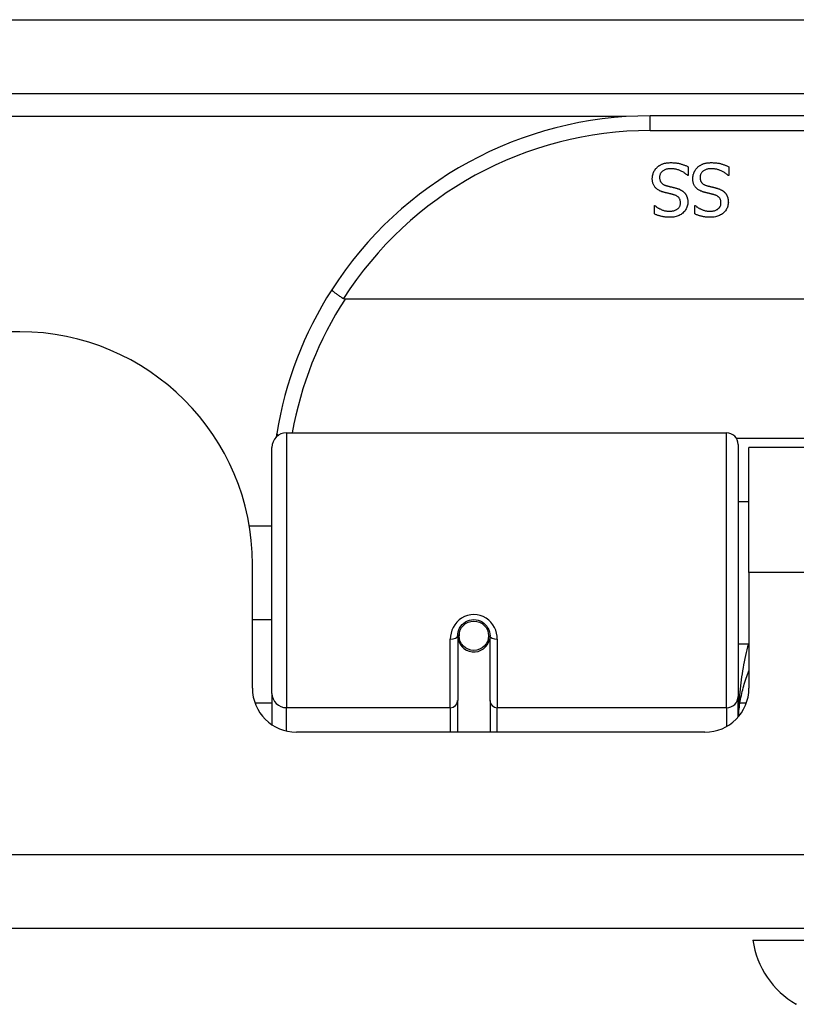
# Model space of a CAD drawing. Header units: inches. Extents: x 23 to 567, y 61 to 264.
# Tile 12 of 256: x 71.32 to 72.36, y 61.45 to 62.77. Entities that reach past the tile are written whole.
import ezdxf

# ---------------------------------------------------------------- set-up
doc = ezdxf.new("R2010")
doc.units = ezdxf.units.IN
doc.header["$MEASUREMENT"] = 0
doc.layers.add('Visible Edges(ANSI)', color=7, linetype='Continuous', lineweight=25)
doc.layers.add('Visible Tangent Edges(ANSI)', color=7, linetype='Continuous', lineweight=25)

msp = doc.modelspace()

# ---------------------------------------------------------------- linework, layer by layer
at = {"layer": 'Visible Edges(ANSI)'}
for p, q in [((23.3637, 62.6675), (77.1657, 62.6675)), ((73.6642, 62.6375), (72.1681, 62.6375)), ((72.2193, 62.5694), (72.2193, 62.5575)), ((72.2736, 62.5694), (72.2736, 62.5575)), ((72.2193, 62.5575), (72.2186, 62.5575)), ((72.2736, 62.5575), (72.2729, 62.5575)), ((72.1739, 62.5173), (72.1746, 62.5173)), ((72.1739, 62.5061), (72.1739, 62.5173)), ((72.2281, 62.5173), (72.2288, 62.5173)), ((72.2281, 62.5061), (72.2281, 62.5173)), ((74.073, 62.3919), (71.7593, 62.3919)), ((71.3232, 62.348), (59.4082, 62.348)), ((71.6809, 62.2125), (72.2705, 62.2125)), ((71.6612, 61.863), (71.6612, 62.1929)), ((72.2862, 62.1968), (72.2862, 61.8591)), ((72.3007, 62.025), (72.3007, 62.193)), ((73.5317, 62.193), (72.3007, 62.193)), ((72.2862, 62.1205), (72.3007, 62.1205)), ((71.6308, 62.088), (71.6612, 62.088)), ((71.6352, 61.8701), (71.6352, 62.036)), ((72.3007, 62.025), (72.3007, 61.8701)), ((71.6352, 61.962), (71.6612, 61.962)), ((71.9107, 61.9447), (71.9126, 61.9443)), ((71.9122, 61.9444), (71.9122, 61.9404)), ((71.9103, 61.9404), (71.9103, 61.8534)), ((71.9124, 61.938), (71.9104, 61.938)), ((71.9512, 61.9363), (71.9536, 61.9358)), ((71.9536, 61.8534), (71.9536, 61.9404)), ((72.2862, 61.9296), (72.3007, 61.9296)), ((71.6612, 61.863), (71.6612, 61.8211)), ((71.9103, 61.811), (71.9103, 61.8534)), ((71.9536, 61.8534), (71.9536, 61.811)), ((72.2862, 61.8314), (72.2862, 61.8591)), ((72.2416, 61.811), (71.6942, 61.811)), ((77.0672, 61.548), (23.4622, 61.548)), ((72.3059, 61.5323), (72.3787, 61.5323))]:
    msp.add_line(p, q, dxfattribs=at)
at = {"layer": 'Visible Edges(ANSI)', "flags": 128}
for points in [[(72.1711, 62.5534), (72.1711, 62.5541), (72.1712, 62.5548), (72.1712, 62.5555), (72.1713, 62.5562), (72.1714, 62.5569), (72.1715, 62.5576), (72.1717, 62.5582), (72.1719, 62.5589), (72.1721, 62.5596), (72.1723, 62.5603), (72.1725, 62.561), (72.1728, 62.5616), (72.1731, 62.5623), (72.1734, 62.5629), (72.1737, 62.5636), (72.1741, 62.5642), (72.1745, 62.5648), (72.1748, 62.5653), (72.1752, 62.5659), (72.1757, 62.5664), (72.1761, 62.567), (72.1766, 62.5675), (72.1771, 62.568), (72.1775, 62.5685)], [(72.1775, 62.5685), (72.1781, 62.569), (72.1787, 62.5695), (72.1793, 62.5699), (72.1799, 62.5704), (72.1805, 62.5708), (72.1812, 62.5712), (72.1818, 62.5716), (72.1825, 62.572), (72.1831, 62.5723), (72.1838, 62.5726), (72.1845, 62.5729), (72.1852, 62.5732), (72.186, 62.5735), (72.1867, 62.5737), (72.1875, 62.574), (72.1884, 62.5741), (72.1892, 62.5743), (72.1901, 62.5745), (72.191, 62.5746), (72.192, 62.5747), (72.1929, 62.5748), (72.1939, 62.5748), (72.195, 62.5749), (72.196, 62.5749)], [(72.1967, 62.5667), (72.1955, 62.5667), (72.1942, 62.5666), (72.1931, 62.5665), (72.1919, 62.5664), (72.1909, 62.5662), (72.1899, 62.5659), (72.1889, 62.5656), (72.188, 62.5653), (72.1872, 62.5649), (72.1864, 62.5645), (72.1856, 62.564), (72.1849, 62.5635), (72.1843, 62.5629), (72.1837, 62.5624), (72.1832, 62.5617), (72.1827, 62.5611), (72.1823, 62.5604), (72.1819, 62.5597), (72.1816, 62.559), (72.1814, 62.5582), (72.1812, 62.5574), (72.181, 62.5566), (72.181, 62.5558), (72.1809, 62.5549)], [(72.196, 62.5749), (72.1973, 62.5749), (72.1985, 62.5748), (72.1997, 62.5748), (72.2009, 62.5747), (72.2021, 62.5746), (72.2032, 62.5745), (72.2042, 62.5743), (72.2053, 62.5742), (72.2063, 62.574), (72.2073, 62.5738), (72.2082, 62.5735), (72.2091, 62.5733), (72.21, 62.573), (72.2109, 62.5727), (72.2118, 62.5724), (72.2127, 62.5721), (72.2135, 62.5718), (72.2144, 62.5715), (72.2152, 62.5712), (72.2161, 62.5708), (72.2169, 62.5705), (72.2177, 62.5701), (72.2185, 62.5698), (72.2193, 62.5694)], [(72.2186, 62.5575), (72.2178, 62.5583), (72.217, 62.5589), (72.2162, 62.5596), (72.2154, 62.5602), (72.2145, 62.5608), (72.2137, 62.5614), (72.2128, 62.562), (72.2119, 62.5625), (72.2109, 62.563), (72.21, 62.5635), (72.209, 62.5639), (72.2081, 62.5643), (72.2071, 62.5647), (72.2061, 62.5651), (72.2052, 62.5654), (72.2042, 62.5657), (72.2032, 62.5659), (72.2023, 62.5661), (72.2014, 62.5663), (72.2004, 62.5665), (72.1995, 62.5666), (72.1986, 62.5667), (72.1976, 62.5667), (72.1967, 62.5667)], [(72.2254, 62.5534), (72.2254, 62.5541), (72.2254, 62.5548), (72.2255, 62.5555), (72.2256, 62.5562), (72.2257, 62.5569), (72.2258, 62.5576), (72.226, 62.5582), (72.2261, 62.5589), (72.2263, 62.5596), (72.2266, 62.5603), (72.2268, 62.561), (72.2271, 62.5616), (72.2274, 62.5623), (72.2277, 62.5629), (72.228, 62.5636), (72.2284, 62.5642), (72.2287, 62.5648), (72.2291, 62.5653), (72.2295, 62.5659), (72.2299, 62.5664), (72.2304, 62.567), (72.2308, 62.5675), (72.2313, 62.568), (72.2318, 62.5685)], [(72.2318, 62.5685), (72.2324, 62.569), (72.233, 62.5695), (72.2336, 62.5699), (72.2342, 62.5704), (72.2348, 62.5708), (72.2354, 62.5712), (72.2361, 62.5716), (72.2367, 62.572), (72.2374, 62.5723), (72.2381, 62.5726), (72.2388, 62.5729), (72.2395, 62.5732), (72.2402, 62.5735), (72.241, 62.5737), (72.2418, 62.574), (72.2426, 62.5741), (72.2435, 62.5743), (72.2444, 62.5745), (72.2453, 62.5746), (72.2462, 62.5747), (72.2472, 62.5748), (72.2482, 62.5748), (72.2492, 62.5749), (72.2503, 62.5749)], [(72.251, 62.5667), (72.2497, 62.5667), (72.2485, 62.5666), (72.2473, 62.5665), (72.2462, 62.5664), (72.2452, 62.5662), (72.2441, 62.5659), (72.2432, 62.5656), (72.2423, 62.5653), (72.2414, 62.5649), (72.2406, 62.5645), (72.2399, 62.564), (72.2392, 62.5635), (72.2386, 62.5629), (72.238, 62.5624), (72.2375, 62.5617), (72.237, 62.5611), (72.2366, 62.5604), (72.2362, 62.5597), (72.2359, 62.559), (72.2357, 62.5582), (72.2355, 62.5574), (72.2353, 62.5566), (72.2352, 62.5558), (72.2352, 62.5549)], [(72.2503, 62.5749), (72.2516, 62.5749), (72.2528, 62.5748), (72.254, 62.5748), (72.2552, 62.5747), (72.2563, 62.5746), (72.2574, 62.5745), (72.2585, 62.5743), (72.2596, 62.5742), (72.2606, 62.574), (72.2615, 62.5738), (72.2625, 62.5735), (72.2634, 62.5733), (72.2643, 62.573), (72.2652, 62.5727), (72.2661, 62.5724), (72.2669, 62.5721), (72.2678, 62.5718), (72.2686, 62.5715), (72.2695, 62.5712), (72.2703, 62.5708), (72.2711, 62.5705), (72.272, 62.5701), (72.2728, 62.5698), (72.2736, 62.5694)], [(72.2729, 62.5575), (72.2721, 62.5583), (72.2713, 62.5589), (72.2705, 62.5596), (72.2696, 62.5602), (72.2688, 62.5608), (72.2679, 62.5614), (72.267, 62.562), (72.2661, 62.5625), (72.2652, 62.563), (72.2643, 62.5635), (72.2633, 62.5639), (72.2623, 62.5643), (72.2614, 62.5647), (72.2604, 62.5651), (72.2594, 62.5654), (72.2585, 62.5657), (72.2575, 62.5659), (72.2566, 62.5661), (72.2556, 62.5663), (72.2547, 62.5665), (72.2538, 62.5666), (72.2528, 62.5667), (72.2519, 62.5667), (72.251, 62.5667)], [(72.1852, 62.5356), (72.184, 62.5359), (72.1829, 62.5364), (72.1818, 62.5368), (72.1808, 62.5373), (72.1798, 62.5378), (72.1789, 62.5384), (72.178, 62.5389), (72.1772, 62.5395), (72.1764, 62.5402), (72.1757, 62.5409), (72.1751, 62.5416), (72.1745, 62.5423), (72.174, 62.5431), (72.1735, 62.5439), (72.173, 62.5447), (72.1726, 62.5455), (72.1723, 62.5464), (72.172, 62.5473), (72.1717, 62.5483), (72.1715, 62.5492), (72.1713, 62.5502), (72.1712, 62.5513), (72.1711, 62.5523), (72.1711, 62.5534)], [(72.1809, 62.5549), (72.181, 62.5542), (72.181, 62.5535), (72.1811, 62.5529), (72.1812, 62.5523), (72.1813, 62.5516), (72.1815, 62.5511), (72.1817, 62.5505), (72.1819, 62.55), (72.1821, 62.5494), (72.1824, 62.5489), (72.1827, 62.5485), (72.183, 62.548), (72.1834, 62.5476), (72.1838, 62.5472), (72.1842, 62.5468), (72.1847, 62.5464), (72.1852, 62.546), (72.1857, 62.5457), (72.1863, 62.5454), (72.1869, 62.5451), (72.1876, 62.5448), (72.1882, 62.5445), (72.1889, 62.5443), (72.1897, 62.5441)], [(72.2395, 62.5356), (72.2383, 62.5359), (72.2371, 62.5364), (72.2361, 62.5368), (72.235, 62.5373), (72.2341, 62.5378), (72.2331, 62.5384), (72.2323, 62.5389), (72.2315, 62.5395), (72.2307, 62.5402), (72.23, 62.5409), (72.2294, 62.5416), (72.2288, 62.5423), (72.2282, 62.5431), (72.2277, 62.5439), (72.2273, 62.5447), (72.2269, 62.5455), (72.2265, 62.5464), (72.2262, 62.5473), (72.226, 62.5483), (72.2258, 62.5492), (72.2256, 62.5502), (72.2255, 62.5513), (72.2254, 62.5523), (72.2254, 62.5534)], [(72.2352, 62.5549), (72.2352, 62.5542), (72.2353, 62.5535), (72.2353, 62.5529), (72.2354, 62.5523), (72.2356, 62.5516), (72.2357, 62.5511), (72.2359, 62.5505), (72.2361, 62.55), (72.2364, 62.5494), (72.2367, 62.5489), (72.237, 62.5485), (72.2373, 62.548), (72.2377, 62.5476), (72.2381, 62.5472), (72.2385, 62.5468), (72.239, 62.5464), (72.2395, 62.546), (72.24, 62.5457), (72.2406, 62.5454), (72.2412, 62.5451), (72.2418, 62.5448), (72.2425, 62.5445), (72.2432, 62.5443), (72.2439, 62.5441)], [(72.1997, 62.5318), (72.1992, 62.532), (72.1987, 62.5321), (72.1981, 62.5322), (72.1976, 62.5324), (72.197, 62.5325), (72.1964, 62.5327), (72.1958, 62.5328), (72.1951, 62.533), (72.1945, 62.5332), (72.1938, 62.5333), (72.1931, 62.5335), (72.1924, 62.5337), (72.1917, 62.5338), (72.191, 62.534), (72.1903, 62.5342), (72.1897, 62.5343), (72.189, 62.5345), (72.1884, 62.5346), (72.1878, 62.5348), (72.1873, 62.535), (72.1867, 62.5351), (72.1862, 62.5353), (72.1857, 62.5354), (72.1852, 62.5356)], [(72.1897, 62.5441), (72.1902, 62.5439), (72.1907, 62.5438), (72.1913, 62.5436), (72.1918, 62.5435), (72.1923, 62.5433), (72.1928, 62.5432), (72.1933, 62.5431), (72.1938, 62.543), (72.1943, 62.5428), (72.1947, 62.5427), (72.1952, 62.5426), (72.1957, 62.5425), (72.1961, 62.5424), (72.1966, 62.5423), (72.1971, 62.5422), (72.1976, 62.542), (72.1982, 62.5419), (72.1987, 62.5418), (72.1993, 62.5416), (72.1999, 62.5415), (72.2005, 62.5413), (72.2012, 62.5412), (72.2018, 62.541), (72.2025, 62.5408)], [(72.2025, 62.5408), (72.2031, 62.5407), (72.2037, 62.5405), (72.2043, 62.5403), (72.2048, 62.5401), (72.2054, 62.5399), (72.206, 62.5397), (72.2065, 62.5395), (72.207, 62.5393), (72.2076, 62.5391), (72.2081, 62.5389), (72.2086, 62.5386), (72.209, 62.5384), (72.2095, 62.5381), (72.21, 62.5379), (72.2105, 62.5376), (72.2109, 62.5373), (72.2114, 62.537), (72.2118, 62.5367), (72.2122, 62.5364), (72.2126, 62.536), (72.213, 62.5357), (72.2134, 62.5353), (72.2138, 62.535), (72.2142, 62.5346)], [(72.254, 62.5318), (72.2535, 62.532), (72.253, 62.5321), (72.2524, 62.5322), (72.2518, 62.5324), (72.2513, 62.5325), (72.2507, 62.5327), (72.25, 62.5328), (72.2494, 62.533), (72.2487, 62.5332), (72.2481, 62.5333), (72.2474, 62.5335), (72.2467, 62.5337), (72.246, 62.5338), (72.2453, 62.534), (72.2446, 62.5342), (72.2439, 62.5343), (72.2433, 62.5345), (72.2427, 62.5346), (72.2421, 62.5348), (72.2415, 62.535), (72.241, 62.5351), (72.2405, 62.5353), (72.2399, 62.5354), (72.2395, 62.5356)], [(72.2439, 62.5441), (72.2445, 62.5439), (72.245, 62.5438), (72.2455, 62.5436), (72.2461, 62.5435), (72.2466, 62.5433), (72.2471, 62.5432), (72.2476, 62.5431), (72.2481, 62.543), (72.2485, 62.5428), (72.249, 62.5427), (72.2495, 62.5426), (72.2499, 62.5425), (72.2504, 62.5424), (72.2509, 62.5423), (72.2514, 62.5422), (72.2519, 62.542), (72.2524, 62.5419), (72.253, 62.5418), (72.2536, 62.5416), (72.2542, 62.5415), (72.2548, 62.5413), (72.2554, 62.5412), (72.2561, 62.541), (72.2567, 62.5408)], [(72.2567, 62.5408), (72.2574, 62.5407), (72.2579, 62.5405), (72.2585, 62.5403), (72.2591, 62.5401), (72.2597, 62.5399), (72.2602, 62.5397), (72.2608, 62.5395), (72.2613, 62.5393), (72.2618, 62.5391), (72.2623, 62.5389), (72.2628, 62.5386), (72.2633, 62.5384), (72.2638, 62.5381), (72.2643, 62.5379), (72.2647, 62.5376), (72.2652, 62.5373), (72.2656, 62.537), (72.2661, 62.5367), (72.2665, 62.5364), (72.2669, 62.536), (72.2673, 62.5357), (72.2677, 62.5353), (72.2681, 62.535), (72.2685, 62.5346)], [(72.209, 62.5208), (72.2089, 62.5215), (72.2089, 62.5222), (72.2088, 62.5229), (72.2087, 62.5236), (72.2085, 62.5242), (72.2084, 62.5248), (72.2082, 62.5254), (72.2079, 62.526), (72.2076, 62.5265), (72.2073, 62.527), (72.207, 62.5275), (72.2066, 62.5279), (72.2062, 62.5284), (72.2057, 62.5288), (72.2053, 62.5292), (72.2048, 62.5296), (72.2042, 62.5299), (72.2037, 62.5302), (72.2031, 62.5306), (72.2025, 62.5309), (72.2018, 62.5311), (72.2012, 62.5314), (72.2004, 62.5316), (72.1997, 62.5318)], [(72.2142, 62.5346), (72.2145, 62.5342), (72.2149, 62.5338), (72.2152, 62.5333), (72.2155, 62.5329), (72.2158, 62.5325), (72.2161, 62.532), (72.2164, 62.5316), (72.2167, 62.5311), (72.2169, 62.5306), (72.2171, 62.5301), (72.2174, 62.5296), (72.2176, 62.5291), (72.2178, 62.5285), (72.2179, 62.528), (72.2181, 62.5274), (72.2182, 62.5268), (72.2184, 62.5263), (72.2185, 62.5257), (72.2186, 62.525), (72.2186, 62.5244), (72.2187, 62.5238), (72.2187, 62.5231), (72.2188, 62.5225), (72.2188, 62.5218)], [(72.2632, 62.5208), (72.2632, 62.5215), (72.2632, 62.5222), (72.2631, 62.5229), (72.263, 62.5236), (72.2628, 62.5242), (72.2626, 62.5248), (72.2624, 62.5254), (72.2622, 62.526), (72.2619, 62.5265), (72.2616, 62.527), (72.2612, 62.5275), (72.2608, 62.5279), (72.2604, 62.5284), (72.26, 62.5288), (72.2595, 62.5292), (72.259, 62.5296), (72.2585, 62.5299), (72.2579, 62.5302), (72.2574, 62.5306), (72.2567, 62.5309), (72.2561, 62.5311), (72.2554, 62.5314), (72.2547, 62.5316), (72.254, 62.5318)], [(72.2685, 62.5346), (72.2688, 62.5342), (72.2692, 62.5338), (72.2695, 62.5333), (72.2698, 62.5329), (72.2701, 62.5325), (72.2704, 62.532), (72.2707, 62.5316), (72.2709, 62.5311), (72.2712, 62.5306), (72.2714, 62.5301), (72.2716, 62.5296), (72.2718, 62.5291), (72.272, 62.5285), (72.2722, 62.528), (72.2724, 62.5274), (72.2725, 62.5268), (72.2726, 62.5263), (72.2728, 62.5257), (72.2728, 62.525), (72.2729, 62.5244), (72.273, 62.5238), (72.273, 62.5231), (72.273, 62.5225), (72.2731, 62.5218)], [(72.1746, 62.5173), (72.1751, 62.5168), (72.1757, 62.5163), (72.1764, 62.5158), (72.177, 62.5154), (72.1777, 62.5149), (72.1784, 62.5144), (72.1792, 62.514), (72.1799, 62.5136), (72.1807, 62.5131), (72.1815, 62.5127), (72.1824, 62.5123), (72.1832, 62.5119), (72.1841, 62.5116), (72.185, 62.5112), (72.1859, 62.5109), (72.1868, 62.5107), (72.1877, 62.5104), (72.1886, 62.5102), (72.1896, 62.5101), (72.1905, 62.5099), (72.1915, 62.5098), (72.1924, 62.5097), (72.1934, 62.5097), (72.1943, 62.5097)], [(72.1943, 62.5097), (72.1954, 62.5097), (72.1964, 62.5097), (72.1974, 62.5098), (72.1984, 62.51), (72.1993, 62.5102), (72.2002, 62.5104), (72.2011, 62.5107), (72.2019, 62.511), (72.2027, 62.5114), (72.2035, 62.5118), (72.2042, 62.5122), (72.2049, 62.5127), (72.2056, 62.5132), (72.2062, 62.5138), (72.2067, 62.5144), (72.2072, 62.515), (72.2076, 62.5156), (72.208, 62.5163), (72.2083, 62.517), (72.2085, 62.5177), (72.2087, 62.5184), (72.2089, 62.5192), (72.2089, 62.52), (72.209, 62.5208)], [(72.2188, 62.5218), (72.2187, 62.5204), (72.2186, 62.519), (72.2184, 62.5176), (72.218, 62.5163), (72.2176, 62.5151), (72.2171, 62.5139), (72.2165, 62.5127), (72.2158, 62.5115), (72.215, 62.5104), (72.2141, 62.5093), (72.2131, 62.5083), (72.2121, 62.5073), (72.2109, 62.5064), (72.2097, 62.5055), (72.2085, 62.5048), (72.2072, 62.5041), (72.2058, 62.5035), (72.2044, 62.503), (72.203, 62.5025), (72.2015, 62.5021), (72.1999, 62.5019), (72.1983, 62.5017), (72.1967, 62.5015), (72.195, 62.5015)], [(72.2288, 62.5173), (72.2294, 62.5168), (72.23, 62.5163), (72.2306, 62.5158), (72.2313, 62.5154), (72.232, 62.5149), (72.2327, 62.5144), (72.2334, 62.514), (72.2342, 62.5136), (72.235, 62.5131), (72.2358, 62.5127), (72.2366, 62.5123), (72.2375, 62.5119), (72.2384, 62.5116), (72.2393, 62.5112), (72.2402, 62.5109), (72.2411, 62.5107), (72.242, 62.5104), (72.2429, 62.5102), (72.2438, 62.5101), (72.2448, 62.5099), (72.2457, 62.5098), (72.2467, 62.5097), (72.2476, 62.5097), (72.2486, 62.5097)], [(72.2486, 62.5097), (72.2497, 62.5097), (72.2507, 62.5097), (72.2517, 62.5098), (72.2527, 62.51), (72.2536, 62.5102), (72.2545, 62.5104), (72.2554, 62.5107), (72.2562, 62.511), (72.257, 62.5114), (72.2578, 62.5118), (72.2585, 62.5122), (72.2592, 62.5127), (72.2598, 62.5132), (72.2604, 62.5138), (72.261, 62.5144), (72.2614, 62.515), (72.2619, 62.5156), (72.2622, 62.5163), (72.2625, 62.517), (72.2628, 62.5177), (72.263, 62.5184), (72.2631, 62.5192), (72.2632, 62.52), (72.2632, 62.5208)], [(72.2731, 62.5218), (72.273, 62.5204), (72.2729, 62.519), (72.2726, 62.5176), (72.2723, 62.5163), (72.2719, 62.5151), (72.2714, 62.5139), (72.2708, 62.5127), (72.2701, 62.5115), (72.2693, 62.5104), (72.2684, 62.5093), (72.2674, 62.5083), (72.2663, 62.5073), (72.2652, 62.5064), (72.264, 62.5055), (72.2627, 62.5048), (72.2614, 62.5041), (72.2601, 62.5035), (72.2587, 62.503), (72.2572, 62.5025), (72.2557, 62.5021), (72.2542, 62.5019), (72.2526, 62.5017), (72.2509, 62.5015), (72.2492, 62.5015)], [(72.195, 62.5015), (72.194, 62.5015), (72.193, 62.5015), (72.192, 62.5016), (72.191, 62.5016), (72.1901, 62.5017), (72.1892, 62.5018), (72.1882, 62.5019), (72.1873, 62.502), (72.1864, 62.5022), (72.1855, 62.5023), (72.1846, 62.5025), (72.1837, 62.5027), (72.1828, 62.5029), (72.182, 62.5031), (72.1811, 62.5033), (72.1803, 62.5036), (72.1794, 62.5038), (72.1786, 62.5041), (72.1778, 62.5044), (72.177, 62.5047), (72.1762, 62.505), (72.1754, 62.5054), (72.1746, 62.5057), (72.1739, 62.5061)], [(72.2492, 62.5015), (72.2482, 62.5015), (72.2472, 62.5015), (72.2463, 62.5016), (72.2453, 62.5016), (72.2444, 62.5017), (72.2434, 62.5018), (72.2425, 62.5019), (72.2416, 62.502), (72.2406, 62.5022), (72.2397, 62.5023), (72.2388, 62.5025), (72.238, 62.5027), (72.2371, 62.5029), (72.2362, 62.5031), (72.2354, 62.5033), (72.2345, 62.5036), (72.2337, 62.5038), (72.2329, 62.5041), (72.2321, 62.5044), (72.2313, 62.5047), (72.2305, 62.505), (72.2297, 62.5054), (72.2289, 62.5057), (72.2281, 62.5061)], [(71.7415, 62.4044), (71.7415, 62.4043), (71.7415, 62.4041), (71.7417, 62.4039), (71.7418, 62.4037), (71.7421, 62.4034), (71.7424, 62.4031), (71.7428, 62.4027), (71.7433, 62.4023), (71.7438, 62.4019), (71.7444, 62.4014), (71.745, 62.4009), (71.7457, 62.4003), (71.7465, 62.3998), (71.7473, 62.3992), (71.7481, 62.3986), (71.749, 62.3979), (71.75, 62.3973), (71.7509, 62.3966), (71.7519, 62.3959), (71.753, 62.3952), (71.754, 62.3945), (71.7551, 62.3938), (71.7561, 62.3931), (71.7572, 62.3924)], [(71.7593, 62.3919), (71.7592, 62.3919), (71.7591, 62.3919), (71.759, 62.3919), (71.7589, 62.3919), (71.7588, 62.3919), (71.7587, 62.3919), (71.7586, 62.3919), (71.7585, 62.3919), (71.7585, 62.3919), (71.7584, 62.392), (71.7583, 62.392), (71.7582, 62.392), (71.7581, 62.392), (71.758, 62.3921), (71.7579, 62.3921), (71.7579, 62.3921), (71.7578, 62.3921), (71.7577, 62.3922), (71.7576, 62.3922), (71.7575, 62.3922), (71.7574, 62.3923), (71.7574, 62.3923), (71.7573, 62.3924), (71.7572, 62.3924)], [(71.6678, 62.2118), (71.6677, 62.2116), (71.6677, 62.2113), (71.6677, 62.2111), (71.6676, 62.2109), (71.6676, 62.2107), (71.6676, 62.2105), (71.6675, 62.2103), (71.6675, 62.2101), (71.6675, 62.2099), (71.6674, 62.2097), (71.6674, 62.2095), (71.6674, 62.2093), (71.6673, 62.2091), (71.6673, 62.2088), (71.6673, 62.2086), (71.6672, 62.2084), (71.6672, 62.2082), (71.6672, 62.208), (71.6671, 62.2078), (71.6671, 62.2076), (71.6671, 62.2074), (71.667, 62.2072), (71.667, 62.207), (71.667, 62.2068)], [(71.9103, 61.9404), (71.9104, 61.943), (71.9109, 61.9456), (71.9117, 61.9482), (71.9129, 61.9507), (71.9144, 61.9531), (71.9162, 61.9553), (71.9183, 61.9572), (71.9207, 61.9589), (71.9233, 61.9602), (71.9261, 61.9612), (71.929, 61.9618), (71.9319, 61.962), (71.9349, 61.9618), (71.9378, 61.9612), (71.9406, 61.9602), (71.9432, 61.9589), (71.9455, 61.9572), (71.9476, 61.9552), (71.9494, 61.9531), (71.9509, 61.9507), (71.9521, 61.9482), (71.9529, 61.9456), (71.9534, 61.943), (71.9536, 61.9404)], [(72.2866, 61.8319), (72.2868, 61.8345), (72.287, 61.8371), (72.2873, 61.8396), (72.2876, 61.8422), (72.2879, 61.8448), (72.2882, 61.8474), (72.2886, 61.85), (72.2891, 61.8526), (72.2895, 61.8551), (72.29, 61.8577), (72.2905, 61.8603), (72.2911, 61.8629), (72.2917, 61.8654), (72.2923, 61.868), (72.293, 61.8706), (72.2937, 61.8731), (72.2945, 61.8756), (72.2952, 61.8782), (72.296, 61.8807), (72.2969, 61.8833), (72.2978, 61.8858), (72.2987, 61.8883), (72.2997, 61.8908), (72.3007, 61.8933)]]:
    msp.add_lwpolyline(points, dxfattribs=at)
at = {"layer": 'Visible Edges(ANSI)'}
msp.add_circle((71.9319, 61.9404), 0.0197, dxfattribs=at)
for centre, radius, start, end in [((72.1681, 62.1307), 0.5069, 90, 147.3142), ((72.1681, 62.1307), 0.5069, 147.3142, 170.7932), ((71.3232, 62.036), 0.312, 0, 90), ((71.6809, 62.1929), 0.0197, 90, 180), ((72.2705, 62.1968), 0.0157, 0, 90), ((71.9319, 61.9404), 0.0217, 180, 348.1708), ((71.6942, 61.8701), 0.0591, 180, 270), ((72.2416, 61.8701), 0.0591, 270, 0), ((72.4229, 61.5486), 0.1181, 187.9413, 240.1831)]:
    msp.add_arc(centre, radius, start, end, dxfattribs=at)
at = {"layer": 'Visible Tangent Edges(ANSI)'}
for p, q in [((23.3637, 62.7665), (76.3985, 62.7665)), ((72.1363, 62.6365), (58.595, 62.6365)), ((72.1681, 62.6179), (72.1681, 62.6375)), ((72.1681, 62.6179), (73.6642, 62.6179)), ((71.6809, 62.2125), (71.6809, 61.8439)), ((72.2705, 61.8439), (72.2705, 62.2125)), ((73.5483, 62.2049), (72.284, 62.2049)), ((73.5317, 62.025), (72.3007, 62.025)), ((71.9004, 61.8439), (71.9004, 61.9357)), ((71.9634, 61.9357), (71.9634, 61.8439)), ((71.6386, 61.8503), (71.6612, 61.8503)), ((72.2887, 61.8503), (72.2972, 61.8503)), ((71.6809, 61.8125), (71.6809, 61.8439)), ((71.9004, 61.8439), (71.6809, 61.8439)), ((71.9004, 61.8439), (71.9004, 61.811)), ((72.2705, 61.8439), (71.9634, 61.8439)), ((71.9634, 61.811), (71.9634, 61.8439)), ((72.2705, 61.8439), (72.2705, 61.8186)), ((23.4622, 61.647), (77.0672, 61.647))]:
    msp.add_line(p, q, dxfattribs=at)
at = {"layer": 'Visible Tangent Edges(ANSI)', "flags": 128}
for points in [[(71.9634, 61.9357), (71.9632, 61.9397), (71.9624, 61.9437), (71.9612, 61.9477), (71.9596, 61.9515), (71.9574, 61.9552), (71.9548, 61.9585), (71.9518, 61.9615), (71.9483, 61.964), (71.9445, 61.9661), (71.9404, 61.9677), (71.9362, 61.9686), (71.9319, 61.9689), (71.9277, 61.9686), (71.9234, 61.9677), (71.9194, 61.9662), (71.9156, 61.9641), (71.9121, 61.9616), (71.909, 61.9585), (71.9064, 61.9552), (71.9042, 61.9516), (71.9025, 61.9477), (71.9014, 61.9438), (71.9006, 61.9397), (71.9004, 61.9357)], [(72.2999, 61.9296), (72.2989, 61.9256), (72.2979, 61.9216), (72.2969, 61.9177), (72.2961, 61.9137), (72.2952, 61.9097), (72.2944, 61.9056), (72.2936, 61.9016), (72.2929, 61.8976), (72.2922, 61.8935), (72.2916, 61.8894), (72.2909, 61.8854), (72.2904, 61.8813), (72.2898, 61.8772), (72.2893, 61.873), (72.2889, 61.8689), (72.2884, 61.8648), (72.2881, 61.8607), (72.2877, 61.8565), (72.2874, 61.8524), (72.2871, 61.8482), (72.2869, 61.8441), (72.2867, 61.8399), (72.2865, 61.8357), (72.2864, 61.8316)], [(72.3643, 61.4461), (72.3642, 61.4461)]]:
    msp.add_lwpolyline(points, dxfattribs=at)
at = {"layer": 'Visible Tangent Edges(ANSI)'}
for centre, start, end in [((72.1681, 62.1307), 90, 147.5011), ((72.1681, 62.1269), 147.0552, 169.8777)]:
    msp.add_arc(centre, 0.4872, start, end, dxfattribs=at)
for centre, major_axis, ratio, start_param, end_param in [((71.6872, 62.2086), (-0.0194, 0.0031), 0.187438, 0, 0.544489), ((71.9004, 61.9404), (0.00984, 0), 0.476565, 4.712389, 6.283185), ((71.9634, 61.9404), (-0.00984, 0), 0.476565, 0, 1.570796), ((71.6809, 61.863), (-0.0197, 0), 0.965926, 0, 1.570796), ((71.9004, 61.8534), (0.00984, 0), 0.965926, 4.712389, 6.283185), ((71.9634, 61.8534), (-0.00984, 0), 0.965926, 0, 1.570796), ((72.2705, 61.8591), (0.0157, 0), 0.965926, 4.712389, 6.283185)]:
    msp.add_ellipse(centre, major_axis=major_axis, ratio=ratio, start_param=start_param, end_param=end_param, dxfattribs=at)

doc.saveas('drawing.dxf')
